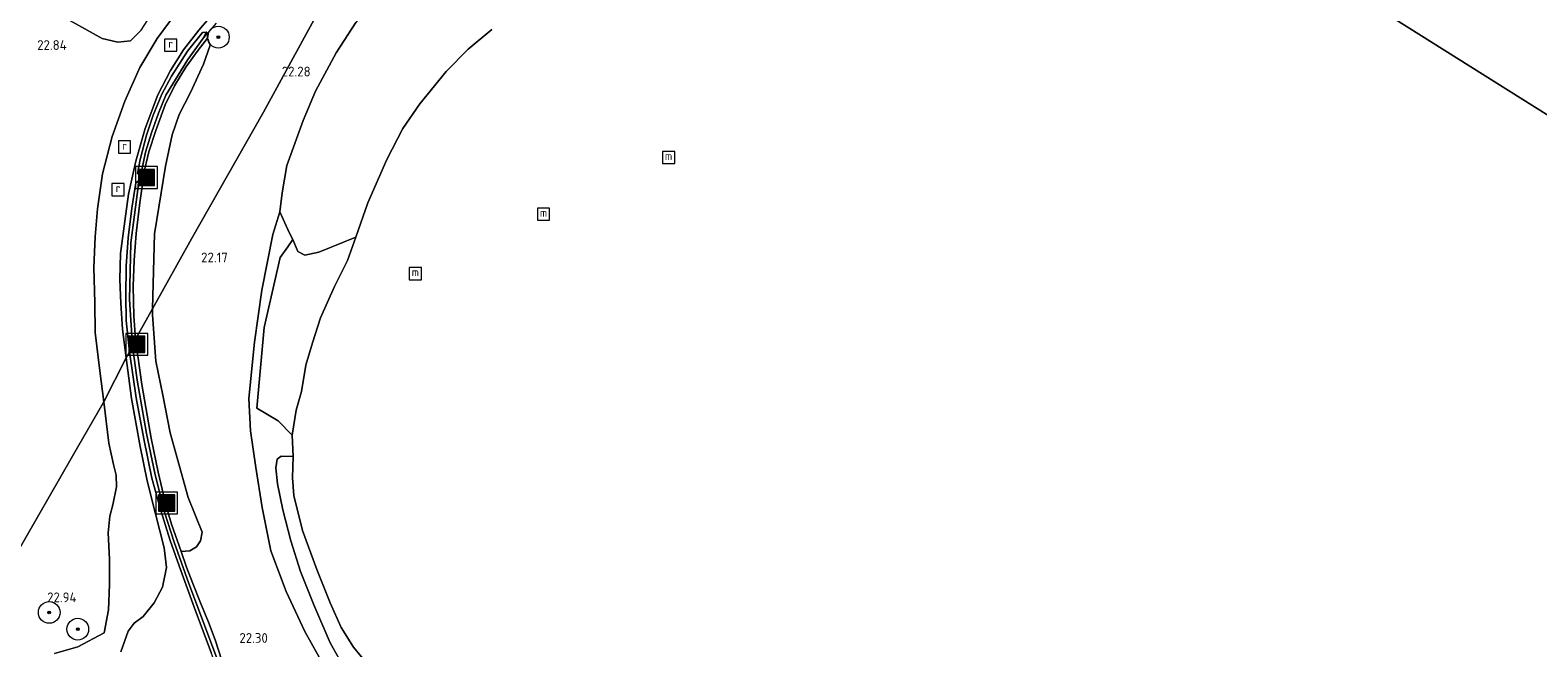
# Model space of a CAD drawing. Header units: metres. Extents: x 185049 to 189876, y 349292 to 352302.
# Tile 46 of 256: x 186637 to 186915, y 351572 to 351685. Entities that reach past the tile are written whole.
import ezdxf
from ezdxf.enums import TextEntityAlignment as Align

# ---------------------------------------------------------------- set-up
doc = ezdxf.new("R2010")
doc.units = ezdxf.units.M
for name, color, linetype, lineweight in [('B-WE-GR-BOOM-S', 90, 'Continuous', 25), ('B-WE-GR-GRAS-GV', 60, 'Continuous', 13), ('B-WE-GW-TALUD_KRUIN-G', 90, 'Continuous', 18), ('B-WE-GW-TALUD_TEEN-G', 90, 'Continuous', 18), ('B-WE-IE-MEUBILAIR_WATERWEGMEUBILAIR-S', 150, 'Continuous', 25), ('B-WE-IE-MEUBILAIR_WEGMEUBILAIR-S', 7, 'Continuous', 25), ('B-WE-KW-KUNSTWERK_DUIKER-G', 170, 'Continuous', 18), ('B-WE-OG-TERREIN_GROEN-GV', 7, 'Continuous', 18), ('B-WE-OG-TERREIN_ONBEGROEID_STRAND-GV', 7, 'Continuous', 18), ('B-WE-OG-WATER_GREPPEL-G', 160, 'Continuous', 18), ('B-WE-OG-WATER_POEL-GV', 7, 'Continuous', 18), ('B-WE-OG-WATER_SLOOT-G', 120, 'Continuous', 18), ('B-WE-RI-GWA_RIOOLPUT-S', 30, 'Continuous', 25), ('B-WE-VH-VERHARDING_ASFALT-GV', 252, 'Continuous', 18), ('X-XX-AL-HOOGTELABEL-S', 7, 'Continuous', 25)]:
    doc.layers.add(name, color=color, linetype=linetype, lineweight=lineweight)
doc.styles.add('NLCS-ISO', font='NLCS-ISO.ttf')
doc.styles.add('NLCS-ISO-ANNOTATIVE-T18', font='NLCS-ISO.ttf', dxfattribs={"height": 1.8})

# ---------------------------------------------------------------- blocks, each defined once
blk = doc.blocks.new('SAL-HOOGTELABEL-SO')
at = {"color": 0, "linetype": 'ByBlock', "lineweight": -2, "style": 'NLCS-ISO-ANNOTATIVE-T18'}
blk.add_attdef('HOOGTE', text='', height=1.8, dxfattribs=at).set_placement((2.79, 0), align=Align.RIGHT)
blk = doc.blocks.new('SGR-BOOM_01-SO')
at = {"linetype": 'ByBlock', "lineweight": 18}
h = blk.add_hatch(color=0, dxfattribs=at)
h.dxf.hatch_style = 1
edge = h.paths.add_edge_path()
edge.add_arc((0, 0), 0.25, 0, 360)
at = {"color": 0, "linetype": 'ByBlock', "lineweight": 18}
for radius in [2, 0.25]:
    blk.add_circle((0, 0), radius, dxfattribs=at)
blk = doc.blocks.new('SIE-WATER_MEERPAAL-SO')
at = {"color": 0, "linetype": 'ByBlock', "lineweight": 18}
blk.add_lwpolyline([(-1.12, -1.12), (1.12, -1.12), (1.12, 1.12), (-1.12, 1.12)], close=True, dxfattribs=at)
at = {"color": 0, "linetype": 'ByBlock', "lineweight": 18, "style": 'NLCS-ISO'}
blk.add_text('m', height=1.5, dxfattribs=at).set_placement((0, 0.28), align=Align.MIDDLE_CENTER)
blk = doc.blocks.new('SIE-WEG_AFVALBAK-SO')
at = {"linetype": 'ByBlock', "lineweight": 18}
h = blk.add_hatch(color=0, dxfattribs=at)
h.dxf.hatch_style = 1
h.paths.add_polyline_path([(-1.5, -1.5), (1.5, -1.5), (1.5, 1.5), (-1.5, 1.5)])
at = {"color": 0, "linetype": 'ByBlock', "lineweight": 18}
for points in [[(-2, -2), (2, -2), (2, 2), (-2, 2)], [(-1.5, -1.5), (1.5, -1.5), (1.5, 1.5), (-1.5, 1.5)]]:
    blk.add_lwpolyline(points, close=True, dxfattribs=at)
blk = doc.blocks.new('SRI-PUT_INSPECTIEPUT_RIOOLPUT-SO')
at = {"color": 0, "linetype": 'ByBlock', "lineweight": 18}
blk.add_lwpolyline([(-1.12, -1.12), (1.12, -1.12), (1.12, 1.12), (-1.12, 1.12)], close=True, dxfattribs=at)
at = {"color": 0, "linetype": 'ByBlock', "lineweight": 18, "style": 'NLCS-ISO'}
blk.add_text('r', height=1.5, dxfattribs=at).set_placement((0, 0.28), align=Align.MIDDLE_CENTER)

msp = doc.modelspace()

# ---------------------------------------------------------------- linework, layer by layer
at = {"layer": 'B-WE-GR-GRAS-GV'}
for points in [[(186696.764, 351701.213, 22.633), (186679.904, 351670.279, 22.325), (186666.619, 351646.959, 22.291), (186659.455, 351634.086, 22.283), (186659.827, 351647.894, 22.222), (186661.831, 351660.316, 22.283), (186663.074, 351666.12, 22.301), (186664.386, 351669.854, 22.318), (186666.437, 351673.911, 22.318), (186668.861, 351679.147, 22.379), (186670.06, 351682.644, 22.476), (186669.588, 351683.927, 22.559), (186669.682, 351684.7, 22.555), (186669.308, 351685.043, 22.551), (186668.677, 351684.926, 22.551), (186665.903, 351681.524, 22.518), (186662.965, 351676.897, 22.493), (186661.172, 351673.589, 22.434), (186659.553, 351669.749, 22.434), (186658.329, 351666.037, 22.384), (186657.166, 351661.565, 22.367), (186656.7, 351658.993, 22.338), (186657.141, 351658.564, 22.333), (186657.747, 351658.556, 22.333), (186657.556, 351656.568, 22.3), (186657.366, 351657.318, 22.3), (186656.865, 351657.64, 22.3), (186656.358, 351657.283, 22.3), (186655.648, 351652.626, 22.266), (186654.962, 351647.117, 22.275), (186654.58, 351641.927, 22.225), (186654.545, 351636.393, 22.245), (186654.624, 351631.883, 22.241), (186655.208, 351626.117, 22.24), (186654.612, 351625.043, 22.24), (186653.898, 351630.31, 22.254), (186653.601, 351635.099, 22.266), (186653.44, 351639.465, 22.225), (186653.561, 351644.245, 22.287), (186654.363, 351650.207, 22.287), (186655.052, 351655.176, 22.317), (186656.38, 351661.255, 22.338), (186658.076, 351667.277, 22.4), (186660.426, 351673.452, 22.472), (186662.773, 351677.94, 22.509), (186665.147, 351681.737, 22.534), (186668.009, 351685.38, 22.576), (186671.775, 351689.79, 22.614)], [(186672.235, 351569.313, 22.409), (186671.01, 351573.108, 22.376), (186669.767, 351576.355, 22.371), (186668.31, 351579.919, 22.359), (186666.89, 351583.467, 22.316), (186665.688, 351586.501, 22.261), (186664.727, 351589.366, 22.257), (186666.328, 351589.468, 22.266), (186667.568, 351590.229, 22.283), (186668.294, 351591.335, 22.283), (186668.583, 351592.942, 22.266), (186666.025, 351599.315, 22.318), (186662.72, 351611.189, 22.231), (186661.326, 351618.166, 22.178), (186660.06, 351624.402, 22.187), (186659.425, 351632.954, 22.222), (186659.455, 351634.086, 22.283), (186666.619, 351646.959, 22.291), (186679.904, 351670.279, 22.325), (186696.764, 351701.213, 22.633)], [(186664.826, 351689.978, 22.656), (186660.288, 351683.85, 22.626), (186657.131, 351678.531, 22.61), (186654.358, 351672.313, 22.53), (186652.044, 351665.794, 22.459), (186650.22, 351658.942, 22.413), (186649.343, 351652.451, 22.363), (186648.871, 351647.339, 22.359), (186648.615, 351641.699, 22.35), (186648.792, 351635.137, 22.317), (186648.905, 351629.707, 22.35), (186649.774, 351622.625, 22.3), (186650.452, 351616.915, 22.363), (186644.683, 351606.89, 22.507), (186634.208, 351588.602, 23.035)], [(186657.359, 351685.388, 22.702), (186655.381, 351683.412, 22.731), (186653.06, 351683.198, 22.773), (186650.143, 351683.837, 22.865), (186644.772, 351686.86, 22.865)], [(186644.772, 351686.86, 22.865), (186650.143, 351683.837, 22.865), (186653.06, 351683.198, 22.773), (186655.381, 351683.412, 22.731), (186657.359, 351685.388, 22.702)], [(186696.905, 351686.78, 22.07), (186693.291, 351681.197, 22.07), (186689.477, 351674.151, 22.108), (186687.183, 351668.774, 22.059), (186684.22, 351660.435, 22.108), (186683.328, 351655.435, 22.092), (186682.925, 351651.945, 22.054), (186681.596, 351647.751, 22.059), (186679.617, 351637.474, 22.164), (186678.254, 351627.948, 22.122), (186677.213, 351617.52, 22.122), (186677.473, 351611.561, 22.092), (186678.486, 351604.849, 22.092), (186679.651, 351597.481, 22.071), (186681.266, 351589.482, 22.092), (186684.06, 351582.002, 22.118), (186687.488, 351574.622, 22.122), (186691.034, 351568.338, 22.139)], [(186691.034, 351568.338, 22.139), (186687.488, 351574.622, 22.122), (186684.06, 351582.002, 22.118), (186681.266, 351589.482, 22.092), (186679.651, 351597.481, 22.071), (186678.486, 351604.849, 22.092), (186677.473, 351611.561, 22.092), (186677.213, 351617.52, 22.122), (186678.254, 351627.948, 22.122), (186679.617, 351637.474, 22.164), (186681.596, 351647.751, 22.059), (186682.925, 351651.945, 22.054), (186684.704, 351647.984, 21.651), (186685.285, 351646.825, 21.527), (186684.412, 351645.49, 21.447), (186682.992, 351643.518, 21.756), (186680.004, 351630.649, 22.013), (186678.684, 351615.757, 21.735), (186682.631, 351613.421, 21.201), (186685.167, 351610.79, 20.956), (186685.356, 351606.879, 20.956), (186683.142, 351606.914, 21.171), (186682.389, 351606.353, 21.171), (186682.144, 351604.791, 21.171), (186682.469, 351601.838, 21.471), (186683.467, 351597.015, 21.488), (186684.944, 351591.313, 21.518), (186686.727, 351585.684, 21.535), (186689.158, 351579.532, 21.497), (186692.191, 351572.54, 21.602), (186694.382, 351568.64, 21.615)], [(186653.599, 351570.869, 23.14), (186654.959, 351574.706, 22.802), (186656.085, 351576.182, 22.625), (186657.722, 351577.41, 22.485), (186659.736, 351579.89, 22.414), (186661.272, 351582.793, 22.354), (186662.004, 351586.392, 22.325), (186661.601, 351590.054, 22.329), (186659.977, 351596.295, 22.329), (186658.477, 351602.401, 22.321), (186657.149, 351608.7, 22.295), (186655.558, 351617.527, 22.304), (186654.612, 351625.043, 22.24), (186655.208, 351626.117, 22.24), (186656.441, 351617.676, 22.257), (186657.852, 351610.128, 22.257), (186659.355, 351602.879, 22.283), (186660.995, 351596.9, 22.295), (186662.685, 351591.389, 22.245), (186664.648, 351585.855, 22.253), (186667.368, 351578.412, 22.27), (186670.271, 351570.766, 22.397)], [(186634.208, 351588.602, 23.035), (186644.683, 351606.89, 22.507), (186650.452, 351616.915, 22.363), (186651.403, 351609.301, 22.376), (186652.288, 351605.378, 22.371), (186652.753, 351603.415, 22.376), (186652.808, 351601.259, 22.367), (186652.113, 351597.973, 22.384), (186651.607, 351595.855, 22.418), (186651.306, 351592.828, 22.43), (186651.534, 351587.974, 22.511), (186651.509, 351583.292, 22.608), (186651.337, 351578.615, 22.642), (186650.536, 351574.386, 22.836), (186645.691, 351571.782, 23.249), (186641.402, 351570.571, 23.581)]]:
    msp.add_polyline3d(points, dxfattribs=at)
for points in [[(186657.485, 351659.63, 22), (186657.141, 351658.564, 22.333), (186656.7, 351658.993, 22.338), (186657.166, 351661.565, 22.367), (186658.329, 351666.037, 22.384), (186659.553, 351669.749, 22.434), (186661.172, 351673.589, 22.434), (186662.965, 351676.897, 22.493), (186665.903, 351681.524, 22.518), (186668.677, 351684.926, 22.551), (186669.308, 351685.043, 22.551), (186668.869, 351683.979, 22.048), (186665.977, 351679.987, 22), (186661.892, 351673.418, 21.996), (186660.534, 351670.094, 21.996), (186659.239, 351666.498, 21.996), (186658.158, 351662.943, 22)], [(186658.797, 351662.995, 22.384), (186657.747, 351658.556, 22.333), (186657.141, 351658.564, 22.333), (186657.485, 351659.63, 22), (186658.158, 351662.943, 22), (186659.239, 351666.498, 21.996), (186660.534, 351670.094, 21.996), (186661.892, 351673.418, 21.996), (186665.977, 351679.987, 22), (186668.869, 351683.979, 22.048), (186669.308, 351685.043, 22.551), (186669.682, 351684.7, 22.555), (186669.588, 351683.927, 22.559), (186667.851, 351681.681, 22.551), (186665.589, 351678.558, 22.505), (186663.516, 351675.136, 22.472), (186661.795, 351671.623, 22.421), (186660.036, 351666.91, 22.396)], [(186655.748, 351627.215, 21.957), (186655.208, 351626.117, 22.24), (186654.624, 351631.883, 22.241), (186654.545, 351636.393, 22.245), (186654.58, 351641.927, 22.225), (186654.962, 351647.117, 22.275), (186655.648, 351652.626, 22.266), (186656.358, 351657.283, 22.3), (186656.865, 351657.64, 22.3), (186656.808, 351656.512, 22), (186655.474, 351646.234, 22), (186655.239, 351635.799, 22)], [(186656.345, 351628.498, 22.283), (186655.748, 351627.215, 21.957), (186655.239, 351635.799, 22), (186655.474, 351646.234, 22), (186656.808, 351656.512, 22), (186656.865, 351657.64, 22.3), (186657.366, 351657.318, 22.3), (186657.556, 351656.568, 22.3), (186657.087, 351653.575, 22.279), (186656.435, 351647.963, 22.241), (186656.075, 351643.006, 22.225), (186655.897, 351638.162, 22.225), (186656.032, 351632.792, 22.233)], [(186672.235, 351569.313, 22.409), (186672.439, 351568.202, 22.409), (186671.684, 351568.749, 22.033), (186669.055, 351575.788, 22.033), (186666.143, 351583.466, 22.033), (186663.448, 351591.11, 22.025), (186661.662, 351596.621, 22.042), (186659.859, 351603.805, 22.042), (186658.324, 351611.088, 21.966), (186656.627, 351620.948, 21.966), (186655.748, 351627.215, 21.957), (186656.345, 351628.498, 22.283), (186657.488, 351620.091, 22.245), (186659.176, 351610.218, 22.245), (186660.47, 351603.964, 22.291), (186661.968, 351597.712, 22.24), (186662.962, 351594.396, 22.24), (186664.727, 351589.366, 22.257), (186665.688, 351586.501, 22.261), (186666.89, 351583.467, 22.316), (186668.31, 351579.919, 22.359), (186669.767, 351576.355, 22.371), (186671.01, 351573.108, 22.376)], [(186672.439, 351568.202, 22.409), (186672.222, 351567.679, 22.392), (186671.655, 351567.703, 22.384), (186671.16, 351568.186, 22.388), (186670.271, 351570.766, 22.397), (186667.368, 351578.412, 22.27), (186664.648, 351585.855, 22.253), (186662.685, 351591.389, 22.245), (186660.995, 351596.9, 22.295), (186659.355, 351602.879, 22.283), (186657.852, 351610.128, 22.257), (186656.441, 351617.676, 22.257), (186655.208, 351626.117, 22.24), (186655.748, 351627.215, 21.957), (186656.627, 351620.948, 21.966), (186658.324, 351611.088, 21.966), (186659.859, 351603.805, 22.042), (186661.662, 351596.621, 22.042), (186663.448, 351591.11, 22.025), (186666.143, 351583.466, 22.033), (186669.055, 351575.788, 22.033), (186671.684, 351568.749, 22.033)]]:
    msp.add_polyline3d(points, close=True, dxfattribs=at)
at = {"layer": 'B-WE-GW-TALUD_KRUIN-G'}
for points in [[(186791.483, 351697.351, 21.547), (186792.319, 351699.263, 22.086), (186792.211, 351699.737, 22.153), (186791.388, 351700.301, 22.153), (186778.774, 351705.575, 22.103), (186770.762, 351708.254, 22.142), (186763.866, 351710.017, 22.191), (186757.849, 351710.809, 22.18), (186748.428, 351711.263, 22.197), (186743.954, 351710.975, 22.213), (186737.986, 351709.682, 22.208), (186731.406, 351707.294, 22.153), (186720.242, 351702.904, 22.125), (186713.759, 351699.754, 22.153), (186708.643, 351696.997, 22.092), (186703.69, 351693.616, 22.097), (186699.536, 351690.06, 22.103), (186696.905, 351686.78, 22.07), (186693.291, 351681.197, 22.07), (186689.477, 351674.151, 22.108), (186687.183, 351668.774, 22.059), (186684.22, 351660.435, 22.108), (186683.328, 351655.435, 22.092), (186682.925, 351651.945, 22.054)], [(186682.925, 351651.945, 22.054), (186681.596, 351647.751, 22.059), (186679.617, 351637.474, 22.164), (186678.254, 351627.948, 22.122), (186677.213, 351617.52, 22.122), (186677.473, 351611.561, 22.092), (186678.486, 351604.849, 22.092), (186679.651, 351597.481, 22.071), (186681.266, 351589.482, 22.092), (186684.06, 351582.002, 22.118), (186687.488, 351574.622, 22.122), (186691.034, 351568.338, 22.139)]]:
    msp.add_polyline3d(points, dxfattribs=at)
at = {"layer": 'B-WE-GW-TALUD_TEEN-G'}
msp.add_polyline3d([(186634.756, 351692.658, 23.1), (186644.772, 351686.86, 22.865), (186650.143, 351683.837, 22.865), (186653.06, 351683.198, 22.773), (186655.381, 351683.412, 22.731), (186657.359, 351685.388, 22.702), (186667.76, 351701.517, 22.798), (186678.459, 351718.039, 23.108), (186690.747, 351737.599, 23.171), (186699.419, 351751.21, 23.317), (186709.829, 351768.537, 23.401), (186720.415, 351786.374, 23.506)], dxfattribs=at)
at = {"layer": 'B-WE-KW-KUNSTWERK_DUIKER-G'}
for points in [[(186671.194, 351686.692, 22.087), (186668.869, 351683.979, 22.048)], [(186657.485, 351659.63, 22), (186656.808, 351656.512, 22)]]:
    msp.add_polyline3d(points, dxfattribs=at)
at = {"layer": 'B-WE-OG-TERREIN_GROEN-GV'}
for points in [[(186659.455, 351634.086, 22.283), (186656.345, 351628.498, 22.283), (186656.032, 351632.792, 22.233), (186655.897, 351638.162, 22.225), (186656.075, 351643.006, 22.225), (186656.435, 351647.963, 22.241), (186657.087, 351653.575, 22.279), (186657.556, 351656.568, 22.3), (186657.747, 351658.556, 22.333), (186658.797, 351662.995, 22.384), (186660.036, 351666.91, 22.396), (186661.795, 351671.623, 22.421), (186663.516, 351675.136, 22.472), (186665.589, 351678.558, 22.505), (186667.851, 351681.681, 22.551), (186669.588, 351683.927, 22.559), (186670.06, 351682.644, 22.476), (186668.861, 351679.147, 22.379), (186666.437, 351673.911, 22.318), (186664.386, 351669.854, 22.318), (186663.074, 351666.12, 22.301), (186661.831, 351660.316, 22.283), (186659.827, 351647.894, 22.222)], [(186696.884, 351647.284, 20.956), (186695.371, 351642.983, 20.956), (186692.997, 351638.193, 20.952), (186690.424, 351632.386, 20.956), (186688.956, 351627.804, 20.956), (186687.69, 351623.657, 20.956), (186686.927, 351618.859, 20.956), (186685.938, 351615.409, 20.956), (186685.167, 351610.79, 20.956), (186682.631, 351613.421, 21.201), (186678.684, 351615.757, 21.735), (186680.004, 351630.649, 22.013), (186682.992, 351643.518, 21.756), (186684.412, 351645.49, 21.447), (186685.285, 351646.825, 21.527), (186686.2, 351644.645, 21.363), (186687.501, 351643.921, 21.311), (186690.112, 351644.507, 21.162)], [(186666.328, 351589.468, 22.266), (186664.727, 351589.366, 22.257), (186662.962, 351594.396, 22.24), (186661.968, 351597.712, 22.24), (186660.47, 351603.964, 22.291), (186659.176, 351610.218, 22.245), (186657.488, 351620.091, 22.245), (186656.345, 351628.498, 22.283), (186659.455, 351634.086, 22.283), (186659.425, 351632.954, 22.222), (186660.06, 351624.402, 22.187), (186661.326, 351618.166, 22.178), (186662.72, 351611.189, 22.231), (186666.025, 351599.315, 22.318), (186668.583, 351592.942, 22.266), (186668.294, 351591.335, 22.283), (186667.568, 351590.229, 22.283)]]:
    msp.add_polyline3d(points, close=True, dxfattribs=at)
msp.add_polyline3d([(186694.382, 351568.64, 21.615), (186692.191, 351572.54, 21.602), (186689.158, 351579.532, 21.497), (186686.727, 351585.684, 21.535), (186684.944, 351591.313, 21.518), (186683.467, 351597.015, 21.488), (186682.469, 351601.838, 21.471), (186682.144, 351604.791, 21.171), (186682.389, 351606.353, 21.171), (186683.142, 351606.914, 21.171), (186685.356, 351606.879, 20.956), (186685.229, 351602.902, 20.956), (186685.481, 351599.692, 20.956), (186687.065, 351593.242, 20.956), (186689.711, 351586.025, 20.956), (186692.165, 351579.898, 20.956), (186694.187, 351575.334, 20.956), (186696.473, 351571.77, 20.956), (186699.333, 351568.307, 20.956)], dxfattribs=at)
at = {"layer": 'B-WE-OG-TERREIN_ONBEGROEID_STRAND-GV'}
msp.add_polyline3d([(186721.944, 351685.512, 20.956), (186717.604, 351681.861, 20.956), (186713.557, 351677.791, 20.956), (186708.677, 351671.798, 20.956), (186705.569, 351667.261, 20.956), (186702.646, 351661.575, 20.956), (186699.146, 351653.608, 20.956), (186696.884, 351647.284, 20.956), (186690.112, 351644.507, 21.162), (186687.501, 351643.921, 21.311), (186686.2, 351644.645, 21.363), (186685.285, 351646.825, 21.527), (186684.704, 351647.984, 21.651), (186682.925, 351651.945, 22.054), (186683.328, 351655.435, 22.092), (186684.22, 351660.435, 22.108), (186687.183, 351668.774, 22.059), (186689.477, 351674.151, 22.108), (186693.291, 351681.197, 22.07), (186696.905, 351686.78, 22.07)], dxfattribs=at)
at = {"layer": 'B-WE-OG-WATER_GREPPEL-G'}
for points in [[(186657.485, 351659.63, 22), (186658.158, 351662.943, 22), (186659.239, 351666.498, 21.996), (186660.534, 351670.094, 21.996), (186661.892, 351673.418, 21.996), (186665.977, 351679.987, 22), (186668.869, 351683.979, 22.048)], [(186656.808, 351656.512, 22), (186655.474, 351646.234, 22), (186655.239, 351635.799, 22), (186655.748, 351627.215, 21.957)], [(186655.748, 351627.215, 21.957), (186656.627, 351620.948, 21.966), (186658.324, 351611.088, 21.966), (186659.859, 351603.805, 22.042), (186661.662, 351596.621, 22.042), (186663.448, 351591.11, 22.025), (186666.143, 351583.466, 22.033), (186669.055, 351575.788, 22.033), (186671.684, 351568.749, 22.033)]]:
    msp.add_polyline3d(points, dxfattribs=at)
at = {"layer": 'B-WE-OG-WATER_POEL-GV'}
for points in [[(186850.646, 351711.192, 20.956), (187146.548, 351525.292, 20.956)], [(187146.548, 351525.292, 20.956), (186850.646, 351711.192, 20.956)], [(186699.333, 351568.307, 20.956), (186696.473, 351571.77, 20.956), (186694.187, 351575.334, 20.956), (186692.165, 351579.898, 20.956), (186689.711, 351586.025, 20.956), (186687.065, 351593.242, 20.956), (186685.481, 351599.692, 20.956), (186685.229, 351602.902, 20.956), (186685.356, 351606.879, 20.956), (186685.167, 351610.79, 20.956), (186685.938, 351615.409, 20.956), (186686.927, 351618.859, 20.956), (186687.69, 351623.657, 20.956), (186688.956, 351627.804, 20.956), (186690.424, 351632.386, 20.956), (186692.997, 351638.193, 20.952), (186695.371, 351642.983, 20.956), (186696.884, 351647.284, 20.956), (186699.146, 351653.608, 20.956), (186702.646, 351661.575, 20.956), (186705.569, 351667.261, 20.956), (186708.677, 351671.798, 20.956), (186713.557, 351677.791, 20.956), (186717.604, 351681.861, 20.956), (186721.944, 351685.512, 20.956)]]:
    msp.add_polyline3d(points, dxfattribs=at)
at = {"layer": 'B-WE-OG-WATER_SLOOT-G'}
msp.add_polyline3d([(186669.308, 351685.043, 22.551), (186668.677, 351684.926, 22.551), (186665.903, 351681.524, 22.518), (186662.965, 351676.897, 22.493), (186661.172, 351673.589, 22.434), (186659.553, 351669.749, 22.434), (186658.329, 351666.037, 22.384), (186657.166, 351661.565, 22.367), (186656.7, 351658.993, 22.338), (186657.141, 351658.564, 22.333), (186657.747, 351658.556, 22.333), (186658.797, 351662.995, 22.384), (186660.036, 351666.91, 22.396), (186661.795, 351671.623, 22.421), (186663.516, 351675.136, 22.472), (186665.589, 351678.558, 22.505), (186667.851, 351681.681, 22.551), (186669.588, 351683.927, 22.559), (186669.682, 351684.7, 22.555)], close=True, dxfattribs=at)
for points in [[(186656.345, 351628.498, 22.283), (186656.032, 351632.792, 22.233), (186655.897, 351638.162, 22.225), (186656.075, 351643.006, 22.225), (186656.435, 351647.963, 22.241), (186657.087, 351653.575, 22.279), (186657.556, 351656.568, 22.3), (186657.366, 351657.318, 22.3), (186656.865, 351657.64, 22.3), (186656.358, 351657.283, 22.3), (186655.648, 351652.626, 22.266), (186654.962, 351647.117, 22.275), (186654.58, 351641.927, 22.225), (186654.545, 351636.393, 22.245), (186654.624, 351631.883, 22.241), (186655.208, 351626.117, 22.24)], [(186672.235, 351569.313, 22.409), (186671.01, 351573.108, 22.376), (186669.767, 351576.355, 22.371), (186668.31, 351579.919, 22.359), (186666.89, 351583.467, 22.316), (186665.688, 351586.501, 22.261), (186664.727, 351589.366, 22.257), (186662.962, 351594.396, 22.24), (186661.968, 351597.712, 22.24), (186660.47, 351603.964, 22.291), (186659.176, 351610.218, 22.245), (186657.488, 351620.091, 22.245), (186656.345, 351628.498, 22.283)], [(186655.208, 351626.117, 22.24), (186656.441, 351617.676, 22.257), (186657.852, 351610.128, 22.257), (186659.355, 351602.879, 22.283), (186660.995, 351596.9, 22.295), (186662.685, 351591.389, 22.245), (186664.648, 351585.855, 22.253), (186667.368, 351578.412, 22.27), (186670.271, 351570.766, 22.397)]]:
    msp.add_polyline3d(points, dxfattribs=at)
at = {"layer": 'B-WE-VH-VERHARDING_ASFALT-GV'}
for points in [[(186671.775, 351689.79, 22.614), (186668.009, 351685.38, 22.576), (186665.147, 351681.737, 22.534), (186662.773, 351677.94, 22.509), (186660.426, 351673.452, 22.472), (186658.076, 351667.277, 22.4), (186656.38, 351661.255, 22.338), (186655.052, 351655.176, 22.317), (186654.363, 351650.207, 22.287), (186653.561, 351644.245, 22.287), (186653.44, 351639.465, 22.225), (186653.601, 351635.099, 22.266), (186653.898, 351630.31, 22.254), (186654.612, 351625.043, 22.24), (186650.452, 351616.915, 22.363), (186649.774, 351622.625, 22.3), (186648.905, 351629.707, 22.35), (186648.792, 351635.137, 22.317), (186648.615, 351641.699, 22.35), (186648.871, 351647.339, 22.359), (186649.343, 351652.451, 22.363), (186650.22, 351658.942, 22.413), (186652.044, 351665.794, 22.459), (186654.358, 351672.313, 22.53), (186657.131, 351678.531, 22.61), (186660.288, 351683.85, 22.626), (186664.826, 351689.978, 22.656)], [(186641.402, 351570.571, 23.581), (186645.691, 351571.782, 23.249), (186650.536, 351574.386, 22.836), (186651.337, 351578.615, 22.642), (186651.509, 351583.292, 22.608), (186651.534, 351587.974, 22.511), (186651.306, 351592.828, 22.43), (186651.607, 351595.855, 22.418), (186652.113, 351597.973, 22.384), (186652.808, 351601.259, 22.367), (186652.753, 351603.415, 22.376), (186652.288, 351605.378, 22.371), (186651.403, 351609.301, 22.376), (186650.452, 351616.915, 22.363), (186654.612, 351625.043, 22.24), (186655.558, 351617.527, 22.304), (186657.149, 351608.7, 22.295), (186658.477, 351602.401, 22.321), (186659.977, 351596.295, 22.329), (186661.601, 351590.054, 22.329), (186662.004, 351586.392, 22.325), (186661.272, 351582.793, 22.354), (186659.736, 351579.89, 22.414), (186657.722, 351577.41, 22.485), (186656.085, 351576.182, 22.625), (186654.959, 351574.706, 22.802), (186653.599, 351570.869, 23.14)]]:
    msp.add_polyline3d(points, dxfattribs=at)

# ---------------------------------------------------------------- block references
at = {"layer": 'B-WE-GR-BOOM-S'}
for p in [(186671.579, 351684.093, 22.449), (186640.424, 351578.131, 22.852), (186645.676, 351575.057, 22.819)]:
    msp.add_blockref('SGR-BOOM_01-SO', p, dxfattribs=at)
at = {"layer": 'B-WE-IE-MEUBILAIR_WATERWEGMEUBILAIR-S'}
for p in [(186754.541, 351661.938, 21.017), (186731.492, 351651.485, 20.929), (186707.874, 351640.548, 20.841)]:
    msp.add_blockref('SIE-WATER_MEERPAAL-SO', p, dxfattribs=at)
at = {"layer": 'B-WE-IE-MEUBILAIR_WEGMEUBILAIR-S'}
for p in [(186658.34, 351658.249, 22.273), (186656.561, 351627.497, 22.236), (186662.054, 351598.304, 22.236)]:
    msp.add_blockref('SIE-WEG_AFVALBAK-SO', p, dxfattribs=at)
at = {"layer": 'B-WE-RI-GWA_RIOOLPUT-S'}
for p in [(186662.794, 351682.623, 22.51), (186654.304, 351663.854, 22.284), (186653.098, 351656.017, 22.262)]:
    msp.add_blockref('SRI-PUT_INSPECTIEPUT_RIOOLPUT-SO', p, dxfattribs=at)
at = {"layer": 'X-XX-AL-HOOGTELABEL-S'}
for p, values in [((186640.849, 351681.743, 22.84), {'HOOGTE': '22.84'}), ((186685.797, 351676.86, 22.278), {'HOOGTE': '22.28'}), ((186670.532, 351642.62, 22.169), {'HOOGTE': '22.17'}), ((186642.655, 351580.016, 22.938), {'HOOGTE': '22.94'}), ((186677.908, 351572.537, 22.3), {'HOOGTE': '22.30'})]:
    msp.add_blockref('SAL-HOOGTELABEL-SO', p, dxfattribs=at).add_auto_attribs(values)

doc.saveas('drawing.dxf')
